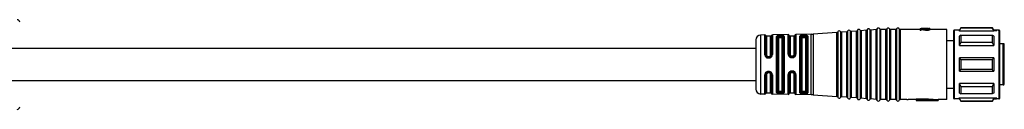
# Model space of a CAD drawing. Header units: millimetres. Extents: x -1015 to 3075, y 357 to 841.
# Tile 7 of 14: x 466 to 667, y 357 to 375. Entities that reach past the tile are written whole.
import ezdxf

# ---------------------------------------------------------------- set-up
doc = ezdxf.new("R2010")
doc.units = ezdxf.units.MM

# ---------------------------------------------------------------- blocks, each defined once
blk = doc.blocks.new('Drawing View4')
at = {"color": 7, "linetype": 'Continuous', "lineweight": 25}
for p, q in [((924.12, 10.07), (924.12, -3.57)), ((924.12, 10.07), (924.12, 10.07)), ((924.67, 10.11), (924.67, -3.61)), ((925.94, 10.08), (924.86, 10.01)), ((925.94, -3.58), (925.94, 10.08)), ((925.94, 10.08), (925.94, 10.08)), ((926.12, 10.22), (926.12, 10.21)), ((926.12, 10.21), (926.12, -3.72)), ((926.67, 10.25), (926.67, -3.75)), ((927.94, 10.23), (926.86, 10.15)), ((926.86, 10.15), (926.86, 10.15)), ((926.86, 10.15), (926.86, -3.65)), ((927.94, 10.22), (927.94, 10.23)), ((927.94, -3.73), (927.94, 10.22)), ((928.12, 10.36), (928.12, -3.86)), ((928.12, 10.36), (928.12, 10.36)), ((928.67, 10.4), (928.67, -3.9)), ((929.94, 10.37), (928.86, 10.29)), ((928.86, 10.29), (928.86, 10.29)), ((928.86, 10.29), (928.86, -3.79)), ((929.94, -3.87), (929.94, 10.37)), ((929.94, 10.37), (929.94, 10.37)), ((930.12, 10.5), (930.12, -4)), ((930.12, 10.5), (930.12, 10.5)), ((930.67, 10.52), (930.67, -4.02)), ((930.86, 10.4), (930.86, 10.4)), ((930.86, 10.4), (930.86, -3.9)), ((931.94, 10.4), (930.86, 10.4)), ((931.94, -3.9), (931.94, 10.4)), ((931.94, 10.4), (931.94, 10.4)), ((932.13, 10.52), (932.13, -4.02)), ((932.13, 10.52), (932.13, 10.52)), ((932.67, 10.52), (932.67, -4.02)), ((932.86, 10.4), (932.86, 10.4)), ((932.86, 10.4), (932.86, -3.9)), ((933.94, 10.4), (932.86, 10.4)), ((933.94, -3.9), (933.94, 10.4)), ((933.94, 10.4), (933.94, 10.4)), ((934.13, 10.52), (934.13, -4.02)), ((934.13, 10.52), (934.13, 10.52)), ((934.67, 10.52), (934.67, -4.02)), ((934.86, 10.4), (934.86, 10.4)), ((934.86, 10.4), (934.86, -3.9)), ((938.9, 10.4), (934.86, 10.4)), ((938.9, 10.6), (939.11, 10.6)), ((938.9, 10.6), (938.9, 10.43)), ((939.11, 10.43), (938.9, 10.43)), ((938.9, 10.23), (938.9, 10.43)), ((938.9, 10.23), (939.11, 10.23)), ((939.11, 10.6), (940.18, 10.5)), ((939.11, 10.59), (940.05, 10.46)), ((939.11, 10.43), (939.11, 10.59)), ((939.11, 10.23), (939.11, 10.43)), ((939.11, 10.39), (940.05, 10.25)), ((940.43, 10.6), (939.16, 10.6)), ((940.05, 10.25), (940.05, 10.46)), ((940.18, 10.24), (940.18, 10.44)), ((940.35, 10.48), (940.43, 10.48)), ((940.43, 10.43), (940.35, 10.43)), ((940.35, 10.23), (940.35, 10.43)), ((940.35, 10.23), (940.43, 10.23)), ((940.43, 10.6), (940.43, 10.59)), ((940.43, 10.48), (940.43, 10.59)), ((940.43, 10.23), (940.43, 10.43)), ((940.56, 10.5), (940.56, 10.59)), ((940.6, 10.24), (940.6, 10.44)), ((940.64, 10.52), (940.64, 10.58)), ((940.69, 10.56), (940.69, 10.54)), ((940.9, 10.6), (940.72, 10.6)), ((940.77, 10.27), (940.77, 10.47)), ((940.86, 10.3), (940.86, 10.5)), ((940.9, 10.56), (940.9, 10.6)), ((940.9, 10.54), (940.9, 10.56)), ((940.9, 10.34), (940.9, 10.54)), ((944.4, 10.4), (940.9, 10.4)), ((944.4, -3.9), (944.4, 10.4)), ((945.7, 10.05), (945.7, -3.55)), ((945.9, 10.25), (945.9, -3.75)), ((946.91, 10.25), (945.9, 10.25)), ((946.95, 10.12), (946.83, 10.12)), ((946.95, 10.25), (946.91, 10.25)), ((947.24, 10.75), (946.95, 10.25)), ((946.95, 10.12), (947.24, 10.68)), ((946.95, 10.12), (946.95, 10.25)), ((946.95, 10.12), (953.95, 10.12)), ((953.66, 10.75), (947.24, 10.75)), ((947.24, 10.75), (947.24, 10.68)), ((953.66, 10.68), (947.24, 10.68)), ((953.95, 10.25), (953.66, 10.75)), ((953.66, 10.68), (953.66, 10.75)), ((954.49, 10.25), (953.95, 10.25)), ((954.57, 10.12), (953.95, 10.12)), ((955, 10.25), (954.49, 10.25)), ((955.05, 10.25), (955, 10.25)), ((955, 10.12), (955, 10.25)), ((955, 10.12), (955.05, 10.12)), ((955.05, 10.12), (955.05, 10.25)), ((955.05, -3.62), (955.05, 10.12)), ((955.2, 9.97), (955.2, 10.1)), ((905.4, 8.27), (905.4, -1.77)), ((907.23, 9.28), (906.38, 9.27)), ((906.38, 9.27), (906.38, -2.76)), ((907.23, 9.28), (907.23, 9.28)), ((907.23, 5.26), (907.23, 9.28)), ((907.42, 9.16), (907.42, 9.17)), ((907.42, 5.22), (907.42, 9.16)), ((908.4, 9.05), (907.6, 9.05)), ((907.6, 9.05), (907.6, 5.18)), ((908.4, 5.18), (908.4, 9.05)), ((908.59, 9.18), (908.59, 5.23)), ((912.01, 9.36), (908.77, 9.31)), ((908.77, 9.31), (908.77, 5.27)), ((909.62, -2.45), (909.62, 8.95)), ((909.81, 8.82), (909.81, -2.32)), ((910, 8.69), (910, -2.19)), ((910.5, 9.17), (910.3, 9.16)), ((910.5, 8.98), (910.3, 8.98)), ((910.3, 8.79), (910.5, 8.79)), ((910.8, -2.19), (910.8, 8.69)), ((910.99, -2.33), (910.99, 8.83)), ((911.18, 8.97), (911.18, -2.47)), ((912.01, 9.36), (912.01, 9.36)), ((912.01, 5.36), (912.01, 9.36)), ((912.21, 5.31), (912.21, 9.2)), ((913.2, 9.05), (912.4, 9.05)), ((912.4, 9.05), (912.4, 5.25)), ((913.2, 5.25), (913.2, 9.05)), ((913.4, 9.22), (913.4, 5.31)), ((916.68, 9.44), (913.59, 9.38)), ((913.59, 9.38), (913.59, 5.37)), ((914.46, 9.12), (914.4, 9.02)), ((914.4, -2.52), (914.4, 9.02)), ((914.6, 8.86), (914.6, -2.36)), ((914.8, 8.69), (914.8, -2.19)), ((915.1, 8.98), (915.1, 9.05)), ((915.3, 9.05), (915.1, 9.05)), ((915.1, 8.98), (915.3, 8.98)), ((915.1, 8.79), (915.3, 8.79)), ((915.3, 9.05), (915.3, 8.98)), ((915.6, -2.19), (915.6, 8.69)), ((915.79, 8.9), (915.8, 8.87)), ((915.8, -2.37), (915.8, 8.87)), ((916, 9.04), (915.98, 9.09)), ((916, 9.04), (916, -2.54)), ((916.68, 9.43), (916.68, 9.44)), ((916.68, -2.94), (916.68, 9.43)), ((921.94, 9.8), (917.12, 9.45)), ((917.12, 9.45), (917.12, -2.95)), ((917.12, 9.45), (917.12, 9.45)), ((921.94, -3.3), (921.94, 9.8)), ((921.94, 9.8), (921.94, 9.8)), ((922.12, 9.93), (922.12, -3.43)), ((922.12, 9.93), (922.12, 9.93)), ((922.67, 9.97), (922.67, -3.47)), ((923.94, 9.94), (922.86, 9.86)), ((922.86, 9.86), (922.86, 9.86)), ((922.86, 9.86), (922.86, -3.36)), ((923.94, -3.44), (923.94, 9.94)), ((923.94, 9.94), (923.94, 9.94)), ((924.86, 10.01), (924.86, 10)), ((924.86, 10), (924.86, -3.51)), ((945.7, 8.1), (944.4, 8.1)), ((947.24, 9.24), (946.95, 9.07)), ((946.95, 7.14), (946.95, 9.07)), ((947.24, 9.24), (947.24, 7.77)), ((947.24, 9.24), (953.66, 9.24)), ((955.2, -3.47), (955.2, 9.97)), ((946.95, 7.14), (947.24, 7.77)), ((946.95, 7.14), (953.95, 7.14)), ((953.66, 7.77), (947.24, 7.77)), ((955.9, 7.5), (955.2, 7.5)), ((955.9, 3.25), (955.9, 7.5)), ((956.1, -0.7), (956.1, 7.3)), ((907.9, 4.75), (907.9, 4.89)), ((907.9, 4.89), (908.1, 4.89)), ((907.9, 4.75), (908.1, 4.75)), ((907.9, 4.6), (908.1, 4.6)), ((908.1, 4.75), (908.1, 4.89)), ((912.37, 4.93), (912.3, 5.02)), ((912.36, 4.95), (912.4, 4.93)), ((912.36, 4.95), (912.38, 4.94)), ((912.38, 4.94), (912.37, 4.94)), ((912.37, 4.94), (912.38, 4.94)), ((912.9, 4.96), (912.7, 4.96)), ((912.7, 4.82), (912.9, 4.82)), ((913.31, 5.04), (913.33, 5.05)), ((913.35, 5.11), (913.33, 5.05)), ((946.95, 1.88), (946.95, 4.62)), ((947.24, 4.29), (946.95, 4.62)), ((953.95, 4.62), (946.95, 4.62)), ((947.24, 4.29), (947.24, 2.21)), ((947.24, 4.29), (953.66, 4.29)), ((946.95, 1.88), (947.24, 2.21)), ((953.66, 2.21), (947.24, 2.21)), ((955.9, -0.9), (955.9, 3.25)), ((907.23, -2.78), (907.23, 1.17)), ((907.42, -2.67), (907.42, 1.21)), ((907.6, 1.25), (907.6, -2.55)), ((908.1, 1.83), (907.9, 1.83)), ((908.1, 1.68), (907.9, 1.68)), ((907.9, 1.68), (907.9, 1.54)), ((908.1, 1.54), (907.9, 1.54)), ((908.1, 1.68), (908.1, 1.54)), ((908.4, -2.55), (908.4, 1.25)), ((908.59, 1.2), (908.59, -2.68)), ((908.77, 1.16), (908.77, -2.8)), ((912.01, -2.86), (912.01, 1.21)), ((912.21, -2.7), (912.21, 1.27)), ((912.31, 1.57), (912.39, 1.66)), ((912.38, 1.63), (912.41, 1.66)), ((912.41, 1.66), (912.39, 1.66)), ((912.4, 1.32), (912.4, -2.55)), ((912.9, 1.75), (912.7, 1.75)), ((912.7, 1.61), (912.9, 1.61)), ((913.2, -2.55), (913.2, 1.32)), ((913.26, 1.6), (913.22, 1.63)), ((913.3, 1.55), (913.32, 1.54)), ((913.3, 1.55), (913.32, 1.54)), ((913.32, 1.54), (913.35, 1.47)), ((913.32, 1.54), (913.35, 1.47)), ((913.4, 1.26), (913.4, -2.72)), ((913.59, 1.21), (913.59, -2.88)), ((946.95, 1.88), (953.95, 1.88)), ((944.4, -1.6), (945.7, -1.6)), ((953.95, -0.64), (946.95, -0.64)), ((946.95, -2.57), (946.95, -0.64)), ((947.24, -1.27), (946.95, -0.64)), ((947.24, -1.27), (947.24, -2.74)), ((947.24, -1.27), (953.66, -1.27)), ((955.9, -0.9), (955.2, -0.9)), ((906.38, -2.76), (906.38, -2.77)), ((907.23, -2.78), (906.38, -2.77)), ((907.6, -2.55), (908.4, -2.55)), ((908.77, -2.8), (908.77, -2.81)), ((912.01, -2.86), (908.77, -2.81)), ((910.5, -2.29), (910.3, -2.29)), ((910.3, -2.48), (910.5, -2.48)), ((910.3, -2.66), (910.5, -2.67)), ((912.4, -2.55), (913.2, -2.55)), ((916.68, -2.94), (913.59, -2.88)), ((913.59, -2.88), (913.59, -2.88)), ((914.4, -2.52), (914.46, -2.62)), ((915.3, -2.29), (915.1, -2.29)), ((915.1, -2.55), (915.1, -2.48)), ((915.3, -2.48), (915.1, -2.48)), ((915.1, -2.55), (915.3, -2.55)), ((915.3, -2.48), (915.3, -2.55)), ((915.8, -2.37), (915.79, -2.4)), ((917.12, -2.95), (921.94, -3.3)), ((923.94, -3.44), (922.86, -3.36)), ((925.94, -3.58), (924.86, -3.51)), ((927.94, -3.73), (926.86, -3.65)), ((929.94, -3.87), (928.86, -3.79)), ((931.94, -3.9), (930.86, -3.9)), ((933.94, -3.9), (932.86, -3.9)), ((936.24, -3.9), (934.86, -3.9)), ((936.24, -3.9), (936.47, -3.9)), ((938.1, -3.9), (936.47, -3.9)), ((940.6, -3.84), (938.1, -3.84)), ((938.1, -3.84), (938.1, -4.04)), ((940.6, -3.74), (942.6, -3.9)), ((940.6, -3.74), (940.6, -3.95)), ((940.6, -3.95), (942.6, -4.1)), ((940.6, -3.95), (940.6, -4.04)), ((944.4, -3.9), (942.6, -3.9)), ((942.6, -3.9), (942.6, -4.1)), ((945.7, -3.55), (945.7, -3.55)), ((946.91, -3.75), (945.9, -3.75)), ((945.9, -3.75), (945.9, -3.75)), ((946.95, -3.62), (946.83, -3.62)), ((946.91, -3.75), (946.95, -3.75)), ((946.95, -2.57), (947.24, -2.74)), ((953.95, -3.62), (946.95, -3.62)), ((946.95, -3.75), (946.95, -3.62)), ((947.24, -4.18), (946.95, -3.62)), ((946.95, -3.75), (947.24, -4.25)), ((953.66, -2.74), (947.24, -2.74)), ((953.66, -4.25), (953.95, -3.75)), ((954.57, -3.62), (953.95, -3.62)), ((953.95, -3.62), (953.95, -3.75)), ((953.95, -3.75), (954.49, -3.75)), ((955, -3.75), (954.49, -3.75)), ((955.05, -3.62), (955, -3.62)), ((955, -3.75), (955, -3.62)), ((955, -3.75), (955.05, -3.75)), ((955.05, -3.75), (955.05, -3.62)), ((955.2, -3.6), (955.2, -3.47)), ((938.1, -4.04), (938.1, -4.1)), ((938.1, -4.04), (940.6, -4.04)), ((938.1, -4.1), (942.6, -4.1)), ((947.24, -4.18), (947.24, -4.25)), ((947.24, -4.18), (953.66, -4.18)), ((947.24, -4.25), (953.66, -4.25))]:
    blk.add_line(p, q, dxfattribs=at)
at = {"color": 7, "linetype": 'Continuous', "lineweight": 25, "flags": 128}
for points in [[(953.95, 10.25), (953.95, 10.25), (953.95, 10.24), (953.95, 10.23), (953.95, 10.22), (953.95, 10.2), (953.95, 10.17), (953.95, 10.15), (953.95, 10.12)], [(915.3, 9.25), (915.18, 9.25), (915.1, 9.24)], [(953.66, 7.77), (953.66, 7.97), (953.66, 8.17), (953.66, 8.37), (953.66, 8.55), (953.66, 8.73), (953.66, 8.91), (953.66, 9.08), (953.66, 9.24)], [(953.95, 9.07), (953.95, 8.87), (953.95, 8.66), (953.95, 8.44), (953.95, 8.2), (953.95, 7.95), (953.95, 7.69), (953.95, 7.42), (953.95, 7.14)], [(912.7, 4.67), (912.81, 4.67), (912.9, 4.67)], [(953.66, 2.21), (953.66, 2.47), (953.66, 2.73), (953.66, 2.99), (953.66, 3.25), (953.66, 3.51), (953.66, 3.77), (953.66, 4.03), (953.66, 4.29)], [(953.95, 4.62), (953.95, 4.28), (953.95, 3.94), (953.95, 3.59), (953.95, 3.25), (953.95, 2.91), (953.95, 2.56), (953.95, 2.22), (953.95, 1.88)], [(912.9, 1.91), (912.78, 1.91), (912.7, 1.91)], [(953.66, -2.74), (953.66, -2.58), (953.66, -2.41), (953.66, -2.23), (953.66, -2.05), (953.66, -1.87), (953.66, -1.67), (953.66, -1.47), (953.66, -1.27)], [(953.95, -0.64), (953.95, -0.92), (953.95, -1.19), (953.95, -1.45), (953.95, -1.7), (953.95, -1.94), (953.95, -2.16), (953.95, -2.37), (953.95, -2.57)], [(915.1, -2.55), (915.1, -2.58), (915.1, -2.61), (915.1, -2.65), (915.1, -2.67), (915.1, -2.7), (915.1, -2.72), (915.1, -2.73), (915.1, -2.74)], [(915.1, -2.74), (915.21, -2.75), (915.3, -2.75)], [(953.66, -4.25), (953.66, -4.25), (953.66, -4.25), (953.66, -4.24), (953.66, -4.23), (953.66, -4.22), (953.66, -4.21), (953.66, -4.19), (953.66, -4.18)]]:
    blk.add_lwpolyline(points, dxfattribs=at)
at = {"color": 7, "linetype": 'Continuous', "lineweight": 25}
for centre, radius, start, end in [((754.7, 11.9), 0.5, 0, 90), ((922.4, 9.83), 0.3, 90, 160.4937), ((922.4, 9.83), 0.3, 27.65, 90), ((923.93, 10.14), 0.2, 274.0718, 340.4937), ((924.4, 9.97), 0.3, 90, 160.4937), ((924.4, 9.97), 0.3, 27.65, 90), ((924.84, 10.2), 0.2, 207.65, 270), ((925.93, 10.28), 0.2, 274.0718, 340.4937), ((926.4, 10.12), 0.3, 90, 160.4937), ((926.4, 10.12), 0.3, 27.65, 90), ((926.84, 10.35), 0.2, 207.65, 270), ((926.84, 10.35), 0.2, 270, 274.0718), ((927.93, 10.42), 0.2, 274.0718, 340.4937), ((928.4, 10.26), 0.3, 90, 160.4937), ((928.4, 10.26), 0.3, 27.65, 90), ((928.84, 10.49), 0.2, 207.65, 270), ((928.84, 10.49), 0.2, 270, 274.0718), ((929.93, 10.57), 0.2, 274.0718, 340.4937), ((930.4, 10.4), 0.3, 90, 160.4937), ((930.4, 10.4), 0.3, 23.5782, 90), ((930.86, 10.6), 0.2, 203.5782, 270), ((931.94, 10.6), 0.2, 270, 336.4218), ((932.4, 10.4), 0.3, 90, 156.4218), ((932.4, 10.4), 0.3, 23.5782, 90), ((932.86, 10.6), 0.2, 203.5782, 270), ((933.94, 10.6), 0.2, 270, 336.4218), ((934.4, 10.4), 0.3, 90, 156.4218), ((934.4, 10.4), 0.3, 23.5782, 90), ((934.86, 10.6), 0.2, 203.5782, 270), ((945.9, 10.05), 0.2, 90, 180), ((955.05, 10.1), 0.15, 0, 90), ((955.05, 9.97), 0.149, 0.5618, 90.551), ((906.4, 8.27), 1, 90.9414, 180), ((907.24, 9.08), 0.2, 25.1232, 90.9414), ((907.6, 9.25), 0.2, 205.1232, 270), ((908.4, 9.25), 0.2, 270, 338.8076), ((908.77, 9.11), 0.2, 90.9414, 158.8076), ((912.01, 9.16), 0.2, 13.2085, 90.9414), ((912.4, 9.25), 0.2, 193.2085, 270), ((913.2, 9.25), 0.2, 270, 350.5945), ((913.59, 9.18), 0.2, 90.9414, 170.5945), ((916.55, 17.43), 8, 270.9414, 274.0718), ((921.93, 10), 0.2, 274.0718, 340.4937), ((922.84, 10.06), 0.2, 207.65, 270), ((922.84, 10.06), 0.2, 270, 274.0718), ((924.84, 10.2), 0.2, 270, 274.0718), ((955.9, 7.3), 0.2, 360, 90), ((906.4, -1.77), 1, 180, 269.0586), ((907.24, -2.58), 0.2, 269.0586, 334.8768), ((907.6, -2.75), 0.2, 90, 154.8768), ((908.4, -2.75), 0.2, 21.1924, 90), ((908.77, -2.61), 0.2, 201.1924, 269.0586), ((912.01, -2.66), 0.2, 269.0586, 346.7915), ((912.4, -2.75), 0.2, 90, 166.7915), ((913.2, -2.75), 0.2, 9.4055, 90), ((913.59, -2.68), 0.2, 189.4055, 269.0586), ((916.55, -10.93), 8, 85.9282, 89.0586), ((921.93, -3.5), 0.2, 19.5063, 85.9282), ((922.4, -3.33), 0.3, 199.5063, 270), ((922.4, -3.33), 0.3, 270, 332.35), ((922.84, -3.56), 0.2, 90, 152.35), ((922.84, -3.56), 0.2, 85.9282, 90), ((923.93, -3.64), 0.2, 19.5063, 85.9282), ((924.4, -3.47), 0.3, 199.5063, 270), ((924.4, -3.47), 0.3, 270, 332.35), ((924.84, -3.7), 0.2, 90, 152.35), ((924.84, -3.7), 0.2, 85.9282, 90), ((925.93, -3.78), 0.2, 19.5063, 85.9282), ((926.4, -3.62), 0.3, 199.5063, 270), ((926.4, -3.62), 0.3, 270, 332.35), ((926.84, -3.85), 0.2, 90, 152.35), ((926.84, -3.85), 0.2, 85.9282, 90), ((927.93, -3.92), 0.2, 19.5063, 85.9282), ((928.4, -3.76), 0.3, 199.5063, 270), ((928.4, -3.76), 0.3, 270, 332.35), ((928.84, -3.99), 0.2, 90, 152.35), ((928.84, -3.99), 0.2, 85.9282, 90), ((929.93, -4.07), 0.2, 19.5063, 85.9282), ((930.4, -3.9), 0.3, 199.5063, 270), ((930.86, -4.1), 0.2, 90, 156.4218), ((931.94, -4.1), 0.2, 23.5782, 90), ((932.86, -4.1), 0.2, 90, 156.4218), ((933.94, -4.1), 0.2, 23.5782, 90), ((934.86, -4.1), 0.2, 90, 156.4218), ((945.9, -3.55), 0.2, 180, 270), ((955.05, -3.47), 0.149, 269.449, 359.4382), ((955.05, -3.6), 0.15, 270, 0), ((754.7, -5.4), 0.5, 270, 0), ((930.4, -3.9), 0.3, 270, 336.4218), ((932.4, -3.9), 0.3, 203.5782, 270), ((932.4, -3.9), 0.3, 270, 336.4218), ((934.4, -3.9), 0.3, 203.5782, 270), ((934.4, -3.9), 0.3, 270, 336.4218)]:
    blk.add_arc(centre, radius, start, end, dxfattribs=at)
for points, knots in [([(940.05, 10.46), (940.07, 10.45), (940.12, 10.45), (940.16, 10.44), (940.18, 10.44)], [0, 0, 0, 0, 0.56, 1, 1, 1, 1]), ([(940.05, 10.25), (940.07, 10.25), (940.12, 10.24), (940.16, 10.24), (940.18, 10.24)], [0, 0, 0, 0, 0.56, 1, 1, 1, 1]), ([(940.18, 10.5), (940.21, 10.49), (940.27, 10.49), (940.32, 10.48), (940.35, 10.48)], [0, 0, 0, 0, 0.5599999, 1, 1, 1, 1]), ([(940.35, 10.43), (940.32, 10.43), (940.26, 10.44), (940.2, 10.44), (940.18, 10.44)], [0, 0, 0, 0, 0.56, 1, 1, 1, 1]), ([(940.18, 10.24), (940.21, 10.23), (940.27, 10.23), (940.32, 10.23), (940.35, 10.23)], [0, 0, 0, 0, 0.56, 1, 1, 1, 1]), ([(940.43, 10.6), (940.46, 10.6), (940.52, 10.6), (940.58, 10.6), (940.6, 10.6)], [0, 0, 0, 0, 0.56, 1, 1, 1, 1]), ([(940.56, 10.59), (940.54, 10.59), (940.49, 10.59), (940.45, 10.59), (940.43, 10.59)], [0, 0, 0, 0, 0.56, 1, 1, 1, 1]), ([(940.56, 10.5), (940.54, 10.49), (940.49, 10.49), (940.45, 10.48), (940.43, 10.48)], [0, 0, 0, 0, 0.56, 1, 1, 1, 1]), ([(940.6, 10.44), (940.57, 10.44), (940.51, 10.44), (940.46, 10.43), (940.43, 10.43)], [0, 0, 0, 0, 0.56, 1, 1, 1, 1]), ([(940.43, 10.23), (940.46, 10.23), (940.52, 10.23), (940.58, 10.23), (940.6, 10.24)], [0, 0, 0, 0, 0.56, 1, 1, 1, 1]), ([(940.56, 10.59), (940.58, 10.59), (940.6, 10.59), (940.63, 10.58), (940.64, 10.58)], [0, 0, 0, 0, 0.559999, 1, 1, 1, 1]), ([(940.64, 10.52), (940.63, 10.51), (940.6, 10.51), (940.57, 10.5), (940.56, 10.5)], [0, 0, 0, 0, 0.559999, 1, 1, 1, 1]), ([(940.6, 10.6), (940.63, 10.6), (940.69, 10.6), (940.75, 10.59), (940.77, 10.59)], [0, 0, 0, 0, 0.559999, 1, 1, 1, 1]), ([(940.77, 10.47), (940.74, 10.47), (940.68, 10.46), (940.63, 10.45), (940.6, 10.44)], [0, 0, 0, 0, 0.559999, 1, 1, 1, 1]), ([(940.77, 10.27), (940.74, 10.26), (940.68, 10.25), (940.63, 10.24), (940.6, 10.24)], [0, 0, 0, 0, 0.559999, 1, 1, 1, 1]), ([(940.64, 10.58), (940.65, 10.58), (940.67, 10.57), (940.68, 10.57), (940.69, 10.56)], [0, 0, 0, 0, 0.559997, 1, 1, 1, 1]), ([(940.69, 10.54), (940.68, 10.54), (940.67, 10.53), (940.65, 10.52), (940.64, 10.52)], [0, 0, 0, 0, 0.559997, 1, 1, 1, 1]), ([(940.77, 10.59), (940.79, 10.59), (940.82, 10.59), (940.84, 10.59), (940.86, 10.58)], [0, 0, 0, 0, 0.5599985, 1, 1, 1, 1]), ([(940.86, 10.5), (940.84, 10.5), (940.81, 10.49), (940.78, 10.48), (940.77, 10.47)], [0, 0, 0, 0, 0.559998, 1, 1, 1, 1]), ([(940.86, 10.3), (940.84, 10.29), (940.81, 10.29), (940.78, 10.27), (940.77, 10.27)], [0, 0, 0, 0, 0.559998, 1, 1, 1, 1]), ([(940.86, 10.58), (940.87, 10.58), (940.88, 10.57), (940.89, 10.56), (940.9, 10.56)], [0, 0, 0, 0, 0.5599943, 1, 1, 1, 1]), ([(940.9, 10.54), (940.89, 10.53), (940.88, 10.52), (940.86, 10.51), (940.86, 10.5)], [0, 0, 0, 0, 0.559996, 1, 1, 1, 1]), ([(940.9, 10.34), (940.89, 10.33), (940.88, 10.32), (940.86, 10.31), (940.86, 10.3)], [0, 0, 0, 0, 0.559996, 1, 1, 1, 1]), ([(946.83, 10.12), (946.86, 10.16), (946.9, 10.24), (946.91, 10.25), (946.91, 10.25)], [0, 0, 0, 0, 0.561136, 1, 1, 1, 1]), ([(953.95, 10.12), (953.9, 10.22), (953.8, 10.41), (953.7, 10.59), (953.66, 10.68)], [0, 0, 0, 0, 0.554448, 1, 1, 1, 1]), ([(954.57, 10.12), (954.54, 10.16), (954.5, 10.24), (954.49, 10.25), (954.49, 10.25)], [0, 0, 0, 0, 0.561136, 1, 1, 1, 1]), ([(910.3, 9.16), (910.2, 9.16), (910, 9.15), (909.78, 9.1), (909.64, 9.03), (909.63, 8.97), (909.62, 8.95)], [0, 0, 0, 0, 0.267435, 0.545129, 0.771587, 1, 1, 1, 1]), ([(909.81, 8.82), (909.82, 8.84), (909.83, 8.89), (909.94, 8.93), (910.08, 8.96), (910.2, 8.97), (910.27, 8.97), (910.3, 8.98)], [0, 0, 0, 0, 0.2515404, 0.5015164, 0.7504974, 0.8754181, 1, 1, 1, 1]), ([(910, 8.69), (910.01, 8.71), (910.02, 8.74), (910.1, 8.77), (910.2, 8.79), (910.27, 8.79), (910.3, 8.79)], [0, 0, 0, 0, 0.286333, 0.566645, 0.783294, 1, 1, 1, 1]), ([(910.3, 9.16), (910.3, 9.15), (910.3, 9.14), (910.3, 9.1), (910.3, 9.04), (910.3, 9), (910.3, 8.98)], [0, 0, 0, 0, 0.251401, 0.499942, 0.748554, 1, 1, 1, 1]), ([(911.18, 8.97), (911.17, 9), (911.16, 9.05), (911.07, 9.09), (910.96, 9.13), (910.8, 9.16), (910.63, 9.17), (910.54, 9.17), (910.5, 9.17)], [0, 0, 0, 0, 0.249761, 0.383741, 0.512149, 0.756159, 0.878095, 1, 1, 1, 1]), ([(910.5, 9.17), (910.5, 9.16), (910.5, 9.15), (910.5, 9.1), (910.5, 9.04), (910.5, 9), (910.5, 8.98)], [0, 0, 0, 0, 0.24324, 0.500063, 0.756851, 1, 1, 1, 1]), ([(910.5, 8.98), (910.53, 8.98), (910.6, 8.98), (910.72, 8.97), (910.86, 8.94), (910.97, 8.9), (910.99, 8.85), (910.99, 8.83)], [0, 0, 0, 0, 0.124869, 0.250002, 0.498994, 0.749016, 1, 1, 1, 1]), ([(910.5, 8.79), (910.54, 8.79), (910.63, 8.79), (910.73, 8.76), (910.79, 8.73), (910.8, 8.71), (910.8, 8.69)], [0, 0, 0, 0, 0.275977, 0.551671, 0.772108, 1, 1, 1, 1]), ([(915.1, 9.24), (915.03, 9.24), (914.9, 9.24), (914.71, 9.21), (914.56, 9.17), (914.49, 9.13), (914.46, 9.12)], [0, 0, 0, 0, 0.24118, 0.484217, 0.736021, 1, 1, 1, 1]), ([(914.64, 8.92), (914.64, 8.95), (914.63, 8.99), (914.58, 9.06), (914.52, 9.1), (914.48, 9.11), (914.46, 9.12)], [0, 0, 0, 0, 0.241453, 0.500003, 0.758551, 1, 1, 1, 1]), ([(914.6, 8.86), (914.6, 8.87), (914.61, 8.89), (914.63, 8.91), (914.64, 8.92)], [0, 0, 0, 0, 0.500952, 1, 1, 1, 1]), ([(914.64, 8.92), (914.67, 8.94), (914.71, 8.98), (914.82, 9.02), (914.96, 9.04), (915.05, 9.05), (915.1, 9.05)], [0, 0, 0, 0, 0.257979, 0.509232, 0.755839, 1, 1, 1, 1]), ([(914.64, 8.92), (914.67, 8.93), (914.72, 8.95), (914.83, 8.97), (914.96, 8.98), (915.05, 8.98), (915.1, 8.98)], [0, 0, 0, 0, 0.261383, 0.514816, 0.760828, 1, 1, 1, 1]), ([(914.8, 8.69), (914.81, 8.71), (914.82, 8.74), (914.9, 8.77), (915, 8.79), (915.07, 8.79), (915.1, 8.79)], [0, 0, 0, 0, 0.286333, 0.566645, 0.783294, 1, 1, 1, 1]), ([(915.3, 9.25), (915.38, 9.25), (915.54, 9.25), (915.75, 9.22), (915.91, 9.17), (915.96, 9.12), (915.98, 9.09)], [0, 0, 0, 0, 0.239621, 0.485413, 0.736282, 1, 1, 1, 1]), ([(915.3, 9.05), (915.36, 9.05), (915.48, 9.05), (915.63, 9.02), (915.74, 8.97), (915.77, 8.93), (915.79, 8.9)], [0, 0, 0, 0, 0.249725, 0.496887, 0.739826, 1, 1, 1, 1]), ([(915.3, 8.98), (915.36, 8.98), (915.47, 8.98), (915.62, 8.96), (915.74, 8.94), (915.77, 8.91), (915.79, 8.9)], [0, 0, 0, 0, 0.246175, 0.494713, 0.740223, 1, 1, 1, 1]), ([(915.3, 8.79), (915.34, 8.79), (915.43, 8.79), (915.53, 8.76), (915.59, 8.73), (915.6, 8.71), (915.6, 8.69)], [0, 0, 0, 0, 0.2759772, 0.5516711, 0.7721081, 1, 1, 1, 1]), ([(915.79, 8.9), (915.79, 8.93), (915.8, 8.97), (915.85, 9.03), (915.91, 9.08), (915.96, 9.09), (915.98, 9.09)], [0, 0, 0, 0, 0.241118, 0.500002, 0.758885, 1, 1, 1, 1]), ([(953.66, 9.24), (953.72, 9.21), (953.81, 9.15), (953.91, 9.1), (953.95, 9.07)], [0, 0, 0, 0, 0.565533, 1, 1, 1, 1]), ([(905.4, 6.5), (901.82, 6.5), (894.99, 6.5), (885.21, 6.5), (876.37, 6.5), (868.39, 6.5), (860.6, 6.5), (853.1, 6.5), (845.97, 6.5), (839.3, 6.5), (832.67, 6.5), (825.67, 6.5), (818.56, 6.5), (808.21, 6.5), (794.7, 6.5), (780.81, 6.5), (769.78, 6.5), (763.64, 6.5), (759.66, 6.5), (757.75, 6.5), (755.78, 6.5), (753.53, 6.5), (750.92, 6.5), (748.64, 6.5), (747.01, 6.5), (746, 6.5), (745.31, 6.5), (745.24, 6.5), (745.2, 6.5)], [0, 0, 0, 0, 0.065058, 0.124067, 0.177464, 0.225654, 0.269006, 0.319021, 0.362, 0.39854, 0.440319, 0.482555, 0.525831, 0.569706, 0.6709, 0.771793, 0.822371, 0.871291, 0.883199, 0.894814, 0.906051, 0.919307, 0.936282, 0.954963, 0.964659, 0.974862, 0.986279, 1, 1, 1, 1]), ([(953.95, 7.14), (953.9, 7.25), (953.8, 7.46), (953.7, 7.67), (953.66, 7.77)], [0, 0, 0, 0, 0.554449, 1, 1, 1, 1]), ([(907.23, 5.26), (907.24, 5.18), (907.26, 5.05), (907.34, 4.89), (907.43, 4.79), (907.53, 4.7), (907.69, 4.62), (907.81, 4.61), (907.9, 4.6)], [0, 0, 0, 0, 0.247774, 0.377676, 0.510624, 0.642416, 0.769734, 1, 1, 1, 1]), ([(907.9, 4.75), (907.84, 4.76), (907.71, 4.77), (907.55, 4.88), (907.44, 5.04), (907.43, 5.16), (907.42, 5.22)], [0, 0, 0, 0, 0.2487188, 0.4980884, 0.748561, 1, 1, 1, 1]), ([(907.6, 5.18), (907.6, 5.15), (907.61, 5.07), (907.68, 4.97), (907.78, 4.91), (907.86, 4.9), (907.9, 4.89)], [0, 0, 0, 0, 0.25191, 0.506201, 0.756885, 1, 1, 1, 1]), ([(907.9, 4.75), (907.9, 4.75), (907.9, 4.74), (907.9, 4.7), (907.9, 4.66), (907.9, 4.62), (907.9, 4.6)], [0, 0, 0, 0, 0.251195, 0.500058, 0.748854, 1, 1, 1, 1]), ([(908.1, 4.6), (908.18, 4.61), (908.31, 4.62), (908.47, 4.71), (908.61, 4.82), (908.74, 5.01), (908.76, 5.18), (908.77, 5.27)], [0, 0, 0, 0, 0.239085, 0.362958, 0.487455, 0.74218, 1, 1, 1, 1]), ([(908.59, 5.23), (908.58, 5.16), (908.57, 5.04), (908.45, 4.88), (908.32, 4.8), (908.2, 4.76), (908.13, 4.75), (908.1, 4.75)], [0, 0, 0, 0, 0.251106, 0.500918, 0.749973, 0.874947, 1, 1, 1, 1]), ([(908.1, 4.89), (908.14, 4.9), (908.22, 4.91), (908.32, 4.97), (908.39, 5.07), (908.4, 5.15), (908.4, 5.18)], [0, 0, 0, 0, 0.2445414, 0.494439, 0.7476252, 1, 1, 1, 1]), ([(908.1, 4.75), (908.1, 4.75), (908.1, 4.74), (908.1, 4.7), (908.1, 4.66), (908.1, 4.62), (908.1, 4.6)], [0, 0, 0, 0, 0.244222, 0.499941, 0.755691, 1, 1, 1, 1]), ([(912.01, 5.36), (912.01, 5.31), (912.02, 5.21), (912.07, 5.07), (912.14, 4.94), (912.22, 4.87), (912.25, 4.83)], [0, 0, 0, 0, 0.245982, 0.506182, 0.763262, 1, 1, 1, 1]), ([(912.36, 4.96), (912.34, 4.97), (912.3, 5.02), (912.25, 5.1), (912.21, 5.2), (912.21, 5.27), (912.21, 5.31)], [0, 0, 0, 0, 0.199428, 0.46575, 0.7326, 1, 1, 1, 1]), ([(912.37, 4.94), (912.36, 4.93), (912.34, 4.92), (912.3, 4.88), (912.27, 4.85), (912.25, 4.83)], [0, 0, 0, 0, 0.340011, 0.680025, 1, 1, 1, 1]), ([(912.25, 4.83), (912.32, 4.79), (912.45, 4.69), (912.62, 4.68), (912.7, 4.67)], [0, 0, 0, 0, 0.506474, 1, 1, 1, 1]), ([(912.7, 4.82), (912.64, 4.83), (912.52, 4.84), (912.43, 4.9), (912.38, 4.94)], [0, 0, 0, 0, 0.498405, 1, 1, 1, 1]), ([(912.7, 4.96), (912.66, 4.97), (912.57, 4.98), (912.47, 5.06), (912.41, 5.15), (912.4, 5.22), (912.4, 5.25)], [0, 0, 0, 0, 0.275977, 0.551671, 0.772108, 1, 1, 1, 1]), ([(912.4, 4.93), (912.41, 4.92), (912.44, 4.89), (912.51, 4.86), (912.61, 4.83), (912.67, 4.83), (912.7, 4.83)], [0, 0, 0, 0, 0.111895, 0.411443, 0.707998, 1, 1, 1, 1]), ([(913.2, 5.25), (913.19, 5.21), (913.18, 5.13), (913.1, 5.03), (913, 4.97), (912.93, 4.97), (912.9, 4.96)], [0, 0, 0, 0, 0.286333, 0.566645, 0.783294, 1, 1, 1, 1]), ([(913.31, 5.04), (913.29, 5.01), (913.24, 4.95), (913.14, 4.88), (913.02, 4.83), (912.94, 4.82), (912.9, 4.82)], [0, 0, 0, 0, 0.250656, 0.499639, 0.748804, 1, 1, 1, 1]), ([(912.9, 4.67), (912.95, 4.67), (913.07, 4.68), (913.23, 4.75), (913.37, 4.85), (913.44, 4.94), (913.48, 4.99)], [0, 0, 0, 0, 0.244679, 0.489815, 0.743445, 1, 1, 1, 1]), ([(912.9, 4.83), (912.93, 4.83), (913, 4.83), (913.07, 4.86), (913.1, 4.87)], [0, 0, 0, 0, 0.55053, 1, 1, 1, 1]), ([(913.4, 5.31), (913.39, 5.26), (913.39, 5.17), (913.34, 5.08), (913.31, 5.04)], [0, 0, 0, 0, 0.50107, 1, 1, 1, 1]), ([(913.33, 5.05), (913.34, 5.05), (913.37, 5.04), (913.42, 5.02), (913.46, 5), (913.48, 4.99)], [0, 0, 0, 0, 0.340191, 0.680378, 1, 1, 1, 1]), ([(913.48, 4.99), (913.51, 5.05), (913.58, 5.17), (913.59, 5.3), (913.59, 5.37)], [0, 0, 0, 0, 0.4852443, 1, 1, 1, 1]), ([(953.66, 4.29), (953.72, 4.35), (953.81, 4.46), (953.91, 4.57), (953.95, 4.62)], [0, 0, 0, 0, 0.565533, 1, 1, 1, 1]), ([(953.95, 1.88), (953.9, 1.94), (953.8, 2.05), (953.7, 2.16), (953.66, 2.21)], [0, 0, 0, 0, 0.554449, 1, 1, 1, 1]), ([(745.2, 0), (745.24, 0), (745.31, 0), (746, 0), (747.01, 0), (748.64, 0), (751.09, 0), (753.96, 0), (756.62, 0), (758.98, 0), (761.34, 0), (763.75, 0), (769.33, 0), (779.65, 0), (794.7, 0), (807.55, 0), (816.61, 0), (821.83, 0), (826.98, 0), (832.03, 0), (837.16, 0), (842.72, 0), (848.54, 0), (854.7, 0), (861.14, 0), (868.33, 0), (876.32, 0), (885.17, 0), (894.96, 0), (901.81, 0), (905.4, 0)], [0, 0, 0, 0, 0.013721, 0.025138, 0.035341, 0.045037, 0.063718, 0.083896, 0.098686, 0.112575, 0.12694, 0.141627, 0.156475, 0.228203, 0.329097, 0.430291, 0.462241, 0.493939, 0.525212, 0.555893, 0.585834, 0.618483, 0.656979, 0.691658, 0.730544, 0.773945, 0.822202, 0.875687, 0.934806, 1, 1, 1, 1]), ([(907.9, 1.83), (907.8, 1.81), (907.61, 1.79), (907.39, 1.61), (907.26, 1.4), (907.24, 1.24), (907.23, 1.17)], [0, 0, 0, 0, 0.267981, 0.546138, 0.772629, 1, 1, 1, 1]), ([(907.42, 1.21), (907.43, 1.27), (907.44, 1.39), (907.55, 1.54), (907.71, 1.65), (907.84, 1.67), (907.9, 1.68)], [0, 0, 0, 0, 0.251896, 0.502235, 0.751514, 1, 1, 1, 1]), ([(907.9, 1.54), (907.86, 1.53), (907.78, 1.52), (907.68, 1.46), (907.61, 1.36), (907.6, 1.28), (907.6, 1.25)], [0, 0, 0, 0, 0.243752, 0.493162, 0.746575, 1, 1, 1, 1]), ([(907.9, 1.68), (907.9, 1.68), (907.9, 1.69), (907.9, 1.72), (907.9, 1.77), (907.9, 1.81), (907.9, 1.83)], [0, 0, 0, 0, 0.244355, 0.500002, 0.755649, 1, 1, 1, 1]), ([(908.77, 1.16), (908.76, 1.24), (908.75, 1.37), (908.66, 1.53), (908.57, 1.64), (908.46, 1.72), (908.31, 1.81), (908.18, 1.82), (908.1, 1.83)], [0, 0, 0, 0, 0.250831, 0.3796, 0.511972, 0.643916, 0.77138, 1, 1, 1, 1]), ([(908.1, 1.68), (908.1, 1.68), (908.1, 1.69), (908.1, 1.72), (908.1, 1.77), (908.1, 1.81), (908.1, 1.83)], [0, 0, 0, 0, 0.251175, 0.5, 0.748825, 1, 1, 1, 1]), ([(908.1, 1.68), (908.13, 1.67), (908.2, 1.67), (908.32, 1.63), (908.45, 1.54), (908.57, 1.39), (908.58, 1.26), (908.59, 1.2)], [0, 0, 0, 0, 0.124996, 0.24988, 0.498893, 0.748923, 1, 1, 1, 1]), ([(908.4, 1.25), (908.4, 1.28), (908.39, 1.36), (908.32, 1.46), (908.22, 1.52), (908.14, 1.53), (908.1, 1.54)], [0, 0, 0, 0, 0.2528102, 0.5075185, 0.7578875, 1, 1, 1, 1]), ([(912.29, 1.77), (912.25, 1.73), (912.17, 1.67), (912.08, 1.53), (912.02, 1.38), (912.01, 1.27), (912.01, 1.21)], [0, 0, 0, 0, 0.2390258, 0.4808718, 0.7400265, 1, 1, 1, 1]), ([(912.21, 1.27), (912.21, 1.3), (912.21, 1.38), (912.25, 1.48), (912.31, 1.57), (912.36, 1.61), (912.38, 1.63)], [0, 0, 0, 0, 0.276439, 0.551893, 0.826458, 1, 1, 1, 1]), ([(912.7, 1.91), (912.62, 1.9), (912.47, 1.89), (912.35, 1.81), (912.29, 1.77)], [0, 0, 0, 0, 0.494912, 1, 1, 1, 1]), ([(912.39, 1.66), (912.38, 1.66), (912.37, 1.68), (912.33, 1.72), (912.3, 1.75), (912.29, 1.77)], [0, 0, 0, 0, 0.340043, 0.680083, 1, 1, 1, 1]), ([(912.4, 1.32), (912.41, 1.36), (912.42, 1.44), (912.5, 1.54), (912.6, 1.6), (912.67, 1.6), (912.7, 1.61)], [0, 0, 0, 0, 0.285261, 0.56524, 0.782325, 1, 1, 1, 1]), ([(912.41, 1.66), (912.45, 1.68), (912.54, 1.74), (912.65, 1.75), (912.7, 1.75)], [0, 0, 0, 0, 0.50052, 1, 1, 1, 1]), ([(912.7, 1.74), (912.67, 1.74), (912.61, 1.74), (912.52, 1.72), (912.45, 1.69), (912.42, 1.66), (912.41, 1.65)], [0, 0, 0, 0, 0.298295, 0.601169, 0.907165, 1, 1, 1, 1]), ([(913.46, 1.61), (913.43, 1.65), (913.36, 1.74), (913.22, 1.83), (913.06, 1.89), (912.95, 1.9), (912.9, 1.91)], [0, 0, 0, 0, 0.256096, 0.509575, 0.755037, 1, 1, 1, 1]), ([(912.9, 1.75), (912.94, 1.75), (913.02, 1.74), (913.13, 1.7), (913.23, 1.63), (913.28, 1.57), (913.3, 1.55)], [0, 0, 0, 0, 0.252641, 0.502481, 0.751075, 1, 1, 1, 1]), ([(913.11, 1.7), (913.08, 1.71), (913.01, 1.74), (912.93, 1.74), (912.9, 1.74)], [0, 0, 0, 0, 0.4826893, 1, 1, 1, 1]), ([(912.9, 1.61), (912.94, 1.6), (913.03, 1.59), (913.13, 1.51), (913.19, 1.42), (913.2, 1.35), (913.2, 1.32)], [0, 0, 0, 0, 0.276915, 0.553061, 0.773142, 1, 1, 1, 1]), ([(913.3, 1.55), (913.33, 1.5), (913.38, 1.41), (913.39, 1.31), (913.4, 1.26)], [0, 0, 0, 0, 0.499413, 1, 1, 1, 1]), ([(913.32, 1.54), (913.33, 1.54), (913.35, 1.55), (913.41, 1.57), (913.44, 1.6), (913.46, 1.61)], [0, 0, 0, 0, 0.3401936, 0.6803906, 1, 1, 1, 1]), ([(913.59, 1.21), (913.59, 1.28), (913.57, 1.42), (913.5, 1.55), (913.46, 1.61)], [0, 0, 0, 0, 0.493619, 1, 1, 1, 1]), ([(953.66, -1.27), (953.72, -1.15), (953.81, -0.94), (953.91, -0.73), (953.95, -0.64)], [0, 0, 0, 0, 0.565533, 1, 1, 1, 1]), ([(955.9, -0.9), (955.93, -0.9), (955.96, -0.9), (956.01, -0.87), (956.05, -0.84), (956.08, -0.8), (956.1, -0.74), (956.1, -0.71), (956.1, -0.7)], [0, 0, 0, 0, 0.239863, 0.364387, 0.491821, 0.715001, 0.849884, 1, 1, 1, 1]), ([(909.62, -2.45), (909.63, -2.48), (909.65, -2.54), (909.8, -2.61), (910, -2.64), (910.17, -2.66), (910.25, -2.66), (910.3, -2.66)], [0, 0, 0, 0, 0.2518064, 0.512867, 0.7577082, 0.8789044, 1, 1, 1, 1]), ([(910.3, -2.48), (910.27, -2.47), (910.2, -2.47), (910.08, -2.46), (909.94, -2.44), (909.83, -2.39), (909.82, -2.34), (909.81, -2.32)], [0, 0, 0, 0, 0.124681, 0.249706, 0.498756, 0.748856, 1, 1, 1, 1]), ([(910.3, -2.29), (910.26, -2.29), (910.17, -2.29), (910.07, -2.26), (910.01, -2.23), (910, -2.21), (910, -2.19)], [0, 0, 0, 0, 0.2759772, 0.551671, 0.772108, 1, 1, 1, 1]), ([(910.3, -2.66), (910.3, -2.66), (910.3, -2.64), (910.3, -2.6), (910.3, -2.54), (910.3, -2.5), (910.3, -2.48)], [0, 0, 0, 0, 0.243207, 0.499872, 0.756606, 1, 1, 1, 1]), ([(910.8, -2.19), (910.79, -2.21), (910.78, -2.24), (910.7, -2.27), (910.6, -2.29), (910.53, -2.29), (910.5, -2.29)], [0, 0, 0, 0, 0.286333, 0.566645, 0.783294, 1, 1, 1, 1]), ([(910.99, -2.33), (910.99, -2.35), (910.97, -2.4), (910.86, -2.44), (910.72, -2.47), (910.6, -2.48), (910.53, -2.48), (910.5, -2.48)], [0, 0, 0, 0, 0.251331, 0.501166, 0.750173, 0.875215, 1, 1, 1, 1]), ([(910.5, -2.67), (910.59, -2.66), (910.8, -2.66), (911.02, -2.62), (911.16, -2.55), (911.17, -2.5), (911.18, -2.47)], [0, 0, 0, 0, 0.267094, 0.544672, 0.771233, 1, 1, 1, 1]), ([(910.5, -2.66), (910.5, -2.66), (910.5, -2.64), (910.5, -2.6), (910.5, -2.54), (910.5, -2.5), (910.5, -2.48)], [0, 0, 0, 0, 0.251426, 0.499997, 0.748572, 1, 1, 1, 1]), ([(914.64, -2.42), (914.64, -2.45), (914.63, -2.49), (914.58, -2.56), (914.52, -2.6), (914.48, -2.61), (914.46, -2.62)], [0, 0, 0, 0, 0.241452, 0.500002, 0.75855, 1, 1, 1, 1]), ([(914.46, -2.62), (914.5, -2.64), (914.57, -2.68), (914.74, -2.72), (914.92, -2.74), (915.04, -2.74), (915.1, -2.74)], [0, 0, 0, 0, 0.293182, 0.56768, 0.777815, 1, 1, 1, 1]), ([(914.64, -2.42), (914.63, -2.41), (914.61, -2.39), (914.6, -2.37), (914.6, -2.36)], [0, 0, 0, 0, 0.499399, 1, 1, 1, 1]), ([(915.1, -2.48), (915.05, -2.48), (914.96, -2.48), (914.83, -2.47), (914.72, -2.45), (914.67, -2.43), (914.64, -2.42)], [0, 0, 0, 0, 0.239323, 0.485388, 0.738771, 1, 1, 1, 1]), ([(915.1, -2.55), (915.05, -2.55), (914.94, -2.54), (914.76, -2.5), (914.69, -2.45), (914.64, -2.42)], [0, 0, 0, 0, 0.279386, 0.559393, 1, 1, 1, 1]), ([(915.1, -2.29), (915.06, -2.29), (914.97, -2.29), (914.87, -2.26), (914.81, -2.23), (914.8, -2.21), (914.8, -2.19)], [0, 0, 0, 0, 0.275977, 0.551671, 0.772108, 1, 1, 1, 1]), ([(915.6, -2.19), (915.59, -2.21), (915.58, -2.24), (915.5, -2.27), (915.4, -2.29), (915.33, -2.29), (915.3, -2.29)], [0, 0, 0, 0, 0.286333, 0.566645, 0.783294, 1, 1, 1, 1]), ([(915.79, -2.4), (915.77, -2.41), (915.74, -2.44), (915.62, -2.46), (915.47, -2.48), (915.36, -2.48), (915.3, -2.48)], [0, 0, 0, 0, 0.259674, 0.505877, 0.754727, 1, 1, 1, 1]), ([(915.79, -2.4), (915.77, -2.43), (915.74, -2.47), (915.63, -2.52), (915.48, -2.55), (915.36, -2.55), (915.3, -2.55)], [0, 0, 0, 0, 0.260203, 0.503108, 0.750294, 1, 1, 1, 1]), ([(915.3, -2.75), (915.38, -2.75), (915.54, -2.75), (915.75, -2.72), (915.91, -2.67), (915.96, -2.62), (915.98, -2.59)], [0, 0, 0, 0, 0.240986, 0.480354, 0.730325, 1, 1, 1, 1]), ([(915.79, -2.4), (915.79, -2.43), (915.8, -2.47), (915.85, -2.53), (915.91, -2.58), (915.96, -2.59), (915.98, -2.59)], [0, 0, 0, 0, 0.241113, 0.499995, 0.75888, 1, 1, 1, 1]), ([(915.98, -2.59), (915.99, -2.58), (915.99, -2.57), (916, -2.55), (916, -2.54)], [0, 0, 0, 0, 0.559911, 1, 1, 1, 1]), ([(946.91, -3.75), (946.91, -3.74), (946.9, -3.73), (946.85, -3.65), (946.83, -3.62)], [0, 0, 0, 0, 0.5587397, 1, 1, 1, 1]), ([(953.95, -2.57), (953.9, -2.6), (953.8, -2.66), (953.7, -2.71), (953.66, -2.74)], [0, 0, 0, 0, 0.554449, 1, 1, 1, 1]), ([(953.66, -4.18), (953.72, -4.07), (953.81, -3.88), (953.91, -3.7), (953.95, -3.62)], [0, 0, 0, 0, 0.565534, 1, 1, 1, 1]), ([(954.49, -3.75), (954.49, -3.74), (954.5, -3.73), (954.55, -3.65), (954.57, -3.62)], [0, 0, 0, 0, 0.55874, 1, 1, 1, 1])]:
    blk.add_open_spline(points, degree=3, knots=knots, dxfattribs=at)
for points in [[(909.81, 8.82), (909.8, 8.84), (909.79, 8.87), (909.74, 8.91), (909.68, 8.94), (909.64, 8.94), (909.62, 8.95)], [(910, 8.69), (909.98, 8.69), (909.94, 8.7), (909.88, 8.73), (909.84, 8.77), (909.82, 8.8), (909.81, 8.82)], [(910.3, 8.79), (910.3, 8.8), (910.3, 8.81), (910.3, 8.86), (910.3, 8.91), (910.3, 8.95), (910.3, 8.98)], [(910.5, 8.79), (910.5, 8.8), (910.5, 8.82), (910.5, 8.86), (910.5, 8.91), (910.5, 8.96), (910.5, 8.98)], [(910.8, 8.69), (910.82, 8.7), (910.87, 8.7), (910.92, 8.73), (910.97, 8.77), (910.99, 8.81), (910.99, 8.83)], [(910.99, 8.83), (911, 8.85), (911.02, 8.89), (911.06, 8.93), (911.12, 8.96), (911.16, 8.97), (911.18, 8.97)], [(914.6, 8.86), (914.6, 8.88), (914.58, 8.92), (914.54, 8.98), (914.47, 9.01), (914.42, 9.02), (914.4, 9.02)], [(914.8, 8.69), (914.78, 8.7), (914.73, 8.7), (914.67, 8.74), (914.62, 8.79), (914.61, 8.83), (914.6, 8.86)], [(915.1, 9.05), (915.1, 9.07), (915.1, 9.12), (915.1, 9.18), (915.1, 9.22), (915.1, 9.24), (915.1, 9.24)], [(915.1, 8.79), (915.1, 8.8), (915.1, 8.82), (915.1, 8.86), (915.1, 8.92), (915.1, 8.96), (915.1, 8.98)], [(915.3, 9.05), (915.3, 9.08), (915.3, 9.12), (915.3, 9.18), (915.3, 9.23), (915.3, 9.24), (915.3, 9.25)], [(915.3, 8.79), (915.3, 8.8), (915.3, 8.82), (915.3, 8.86), (915.3, 8.92), (915.3, 8.96), (915.3, 8.98)], [(915.6, 8.69), (915.63, 8.7), (915.68, 8.7), (915.74, 8.74), (915.79, 8.8), (915.8, 8.85), (915.8, 8.87)], [(915.8, 8.87), (915.8, 8.89), (915.81, 8.94), (915.86, 9), (915.92, 9.04), (915.97, 9.04), (916, 9.04)], [(907.42, 5.22), (907.41, 5.23), (907.39, 5.24), (907.35, 5.25), (907.29, 5.26), (907.25, 5.26), (907.23, 5.26)], [(907.42, 5.22), (907.43, 5.22), (907.45, 5.21), (907.49, 5.19), (907.54, 5.18), (907.58, 5.18), (907.6, 5.18)], [(908.59, 5.23), (908.58, 5.22), (908.56, 5.21), (908.51, 5.19), (908.46, 5.19), (908.42, 5.18), (908.4, 5.18)], [(908.59, 5.23), (908.6, 5.23), (908.61, 5.24), (908.66, 5.26), (908.71, 5.27), (908.75, 5.27), (908.77, 5.27)], [(912.21, 5.31), (912.2, 5.31), (912.18, 5.33), (912.14, 5.35), (912.08, 5.36), (912.03, 5.36), (912.01, 5.36)], [(912.4, 5.25), (912.38, 5.25), (912.33, 5.26), (912.27, 5.27), (912.23, 5.28), (912.21, 5.3), (912.21, 5.31)], [(912.7, 4.96), (912.7, 4.94), (912.7, 4.9), (912.7, 4.86), (912.7, 4.83), (912.7, 4.82), (912.7, 4.82)], [(912.7, 4.82), (912.7, 4.82), (912.7, 4.82), (912.7, 4.78), (912.7, 4.73), (912.7, 4.69), (912.7, 4.67)], [(912.9, 4.96), (912.9, 4.94), (912.9, 4.9), (912.9, 4.86), (912.9, 4.83), (912.9, 4.82), (912.9, 4.82)], [(912.9, 4.82), (912.9, 4.82), (912.9, 4.82), (912.9, 4.78), (912.9, 4.73), (912.9, 4.69), (912.9, 4.67)], [(913.2, 5.25), (913.22, 5.25), (913.27, 5.26), (913.33, 5.27), (913.38, 5.29), (913.39, 5.3), (913.4, 5.31)], [(913.4, 5.31), (913.4, 5.32), (913.42, 5.33), (913.46, 5.35), (913.52, 5.37), (913.57, 5.37), (913.59, 5.37)], [(907.42, 1.21), (907.41, 1.2), (907.39, 1.19), (907.35, 1.18), (907.29, 1.17), (907.25, 1.17), (907.23, 1.17)], [(907.42, 1.21), (907.43, 1.21), (907.45, 1.22), (907.49, 1.24), (907.54, 1.25), (907.58, 1.25), (907.6, 1.25)], [(908.59, 1.2), (908.58, 1.21), (908.56, 1.22), (908.51, 1.24), (908.46, 1.25), (908.42, 1.25), (908.4, 1.25)], [(908.59, 1.2), (908.6, 1.2), (908.61, 1.18), (908.66, 1.17), (908.71, 1.16), (908.75, 1.16), (908.77, 1.16)], [(912.21, 1.27), (912.2, 1.26), (912.18, 1.24), (912.14, 1.23), (912.08, 1.22), (912.03, 1.21), (912.01, 1.21)], [(912.4, 1.32), (912.38, 1.32), (912.33, 1.31), (912.27, 1.3), (912.23, 1.29), (912.21, 1.27), (912.21, 1.27)], [(912.7, 1.75), (912.7, 1.75), (912.7, 1.76), (912.7, 1.79), (912.7, 1.84), (912.7, 1.88), (912.7, 1.91)], [(912.7, 1.61), (912.7, 1.63), (912.7, 1.67), (912.7, 1.71), (912.7, 1.74), (912.7, 1.75), (912.7, 1.75)], [(912.9, 1.75), (912.9, 1.75), (912.9, 1.76), (912.9, 1.79), (912.9, 1.84), (912.9, 1.88), (912.9, 1.91)], [(912.9, 1.61), (912.9, 1.63), (912.9, 1.67), (912.9, 1.71), (912.9, 1.74), (912.9, 1.75), (912.9, 1.75)], [(913.2, 1.32), (913.22, 1.32), (913.27, 1.31), (913.33, 1.3), (913.38, 1.28), (913.39, 1.27), (913.4, 1.26)], [(913.4, 1.26), (913.4, 1.25), (913.42, 1.24), (913.46, 1.22), (913.52, 1.21), (913.57, 1.21), (913.59, 1.21)], [(909.81, -2.32), (909.8, -2.34), (909.79, -2.37), (909.74, -2.41), (909.68, -2.44), (909.64, -2.44), (909.62, -2.45)], [(910, -2.19), (909.98, -2.19), (909.94, -2.2), (909.88, -2.23), (909.84, -2.27), (909.82, -2.3), (909.81, -2.32)], [(910.3, -2.29), (910.3, -2.3), (910.3, -2.31), (910.3, -2.36), (910.3, -2.41), (910.3, -2.46), (910.3, -2.48)], [(910.5, -2.29), (910.5, -2.3), (910.5, -2.32), (910.5, -2.36), (910.5, -2.41), (910.5, -2.46), (910.5, -2.48)], [(910.8, -2.19), (910.82, -2.2), (910.87, -2.2), (910.92, -2.23), (910.97, -2.27), (910.99, -2.31), (910.99, -2.33)], [(910.99, -2.33), (911, -2.35), (911.02, -2.39), (911.06, -2.43), (911.12, -2.46), (911.16, -2.47), (911.18, -2.47)], [(914.6, -2.36), (914.6, -2.38), (914.58, -2.42), (914.54, -2.48), (914.47, -2.51), (914.42, -2.52), (914.4, -2.52)], [(914.8, -2.19), (914.78, -2.2), (914.73, -2.2), (914.67, -2.24), (914.62, -2.29), (914.61, -2.33), (914.6, -2.36)], [(915.1, -2.29), (915.1, -2.3), (915.1, -2.32), (915.1, -2.36), (915.1, -2.42), (915.1, -2.46), (915.1, -2.48)], [(915.3, -2.29), (915.3, -2.3), (915.3, -2.32), (915.3, -2.36), (915.3, -2.42), (915.3, -2.46), (915.3, -2.48)], [(915.3, -2.55), (915.3, -2.58), (915.3, -2.62), (915.3, -2.68), (915.3, -2.73), (915.3, -2.74), (915.3, -2.75)], [(915.6, -2.19), (915.63, -2.2), (915.68, -2.2), (915.74, -2.24), (915.79, -2.3), (915.8, -2.35), (915.8, -2.37)], [(915.8, -2.37), (915.8, -2.39), (915.81, -2.44), (915.86, -2.5), (915.92, -2.54), (915.97, -2.54), (916, -2.54)]]:
    blk.add_open_spline(points, degree=3, dxfattribs=at)

msp = doc.modelspace()

# ---------------------------------------------------------------- block references
at = {"color": 7, "linetype": 'Continuous', "lineweight": 25}
msp.add_blockref('Drawing View4', (-289.24, 362.7), dxfattribs=at)

doc.saveas('drawing.dxf')
